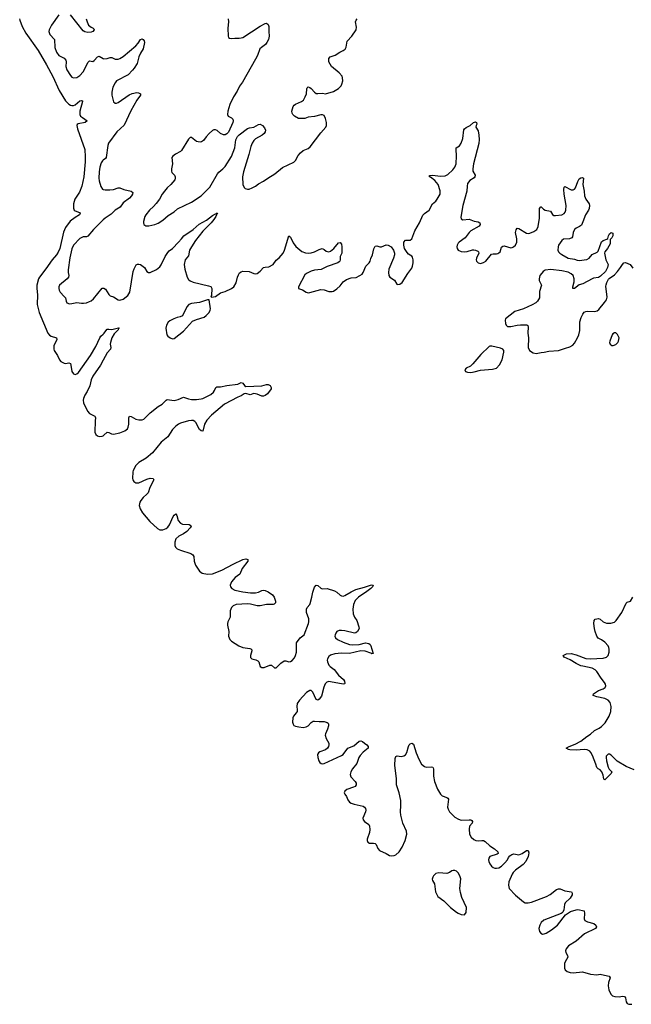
# Model space of a CAD drawing. Header units: inches. Extents: x 1550860 to 1685816, y 509127 to 640511.
# Tile 28 of 91: x 1628954 to 1636622, y 514899 to 527237. Entities that reach past the tile are written whole.
import ezdxf

# ---------------------------------------------------------------- set-up
doc = ezdxf.new("R2010")
doc.units = ezdxf.units.IN
doc.header["$MEASUREMENT"] = 0
for name, color, linetype in [('B6522', 7, 'Continuous'), ('B6531', 7, 'Continuous'), ('B6532', 7, 'Continuous')]:
    doc.layers.add(name, color=color, linetype=linetype)

msp = doc.modelspace()

# ---------------------------------------------------------------- linework, layer by layer
at = {"layer": 'B6522', "color": 6}
for points, elevation in [([(1628954, 527250), (1628955, 527230), (1628987, 527150), (1629031, 527070), (1629186, 526850), (1629291, 526671), (1629370, 526527), (1629448, 526350), (1629530, 526220), (1629570, 526178), (1629590, 526165), (1629610, 526160), (1629630, 526162), (1629648, 526172), (1629710, 526219), (1629730, 526226), (1629740, 526220), (1629742, 526210), (1629710, 526090), (1629708, 526050), (1629717, 526030), (1629740, 526010), (1629801, 525970), (1629776, 525950), (1629687, 525933), (1629676, 525924), (1629670, 525910), (1629680, 525870), (1629770, 525610), (1629777, 525517), (1629775, 525455), (1629757, 525270), (1629734, 525150), (1629706, 525074), (1629644, 524990), (1629627, 524930), (1629630, 524875), (1629639, 524850), (1629650, 524840), (1629703, 524823), (1629714, 524810), (1629703, 524790), (1629650, 524758), (1629588, 524712), (1629527, 524633), (1629504, 524576), (1629456, 524370), (1629438, 524322), (1629417, 524290), (1629360, 524230), (1629284, 524116), (1629202, 524010), (1629190, 523988), (1629168, 523910), (1629168, 523870), (1629178, 523790), (1629172, 523670), (1629198, 523570), (1629307, 523307), (1629326, 523286), (1629350, 523270), (1629415, 523250), (1629418, 523230), (1629384, 523150), (1629381, 523110), (1629387, 523090), (1629429, 523030), (1629454, 522974), (1629472, 522952), (1629510, 522931), (1629530, 522929), (1629570, 522936), (1629590, 522927), (1629597, 522910), (1629610, 522829), (1629630, 522798), (1629650, 522793), (1629670, 522800), (1629690, 522818), (1629843, 523030), (1629910, 523141), (1629958, 523250), (1629973, 523270), (1630000, 523295)], 300), ([(1629443, 527297), (1629354, 527170), (1629324, 527110), (1629321, 527090), (1629334, 527050), (1629392, 526990), (1629394, 526890), (1629414, 526830), (1629445, 526790), (1629513, 526753), (1629534, 526730), (1629539, 526710), (1629532, 526650), (1629544, 526610), (1629590, 526537), (1629610, 526517), (1629630, 526507), (1629670, 526511), (1629710, 526538), (1629750, 526582), (1629813, 526707), (1629830, 526721), (1629870, 526715), (1629890, 526725), (1629930, 526773), (1629950, 526779), (1630000, 526752)], 400), ([(1629788, 527250), (1629799, 527210), (1629819, 527170), (1629850, 527144), (1629877, 527130), (1629882, 527122), (1629887, 527110), (1629871, 527090), (1629850, 527081), (1629810, 527077), (1629770, 527085), (1629750, 527097), (1629590, 527298)], 400), ([(1630000, 525475), (1629991, 525469), (1629976, 525444), (1629958, 525390), (1629949, 525330), (1629946, 525250), (1629950, 525217), (1629970, 525145), (1629993, 525113), (1630000, 525111)], 400), ([(1630000, 524728), (1629978, 524710), (1629878, 524610), (1629810, 524526), (1629790, 524515), (1629750, 524515), (1629710, 524496), (1629631, 524410), (1629610, 524367), (1629585, 524255), (1629564, 524104), (1629564, 524070), (1629572, 524030), (1629568, 524012), (1629549, 523991), (1629455, 523910), (1629444, 523890), (1629443, 523870), (1629450, 523847), (1629463, 523823), (1629514, 523770), (1629527, 523750), (1629535, 523710), (1629545, 523690), (1629578, 523678), (1629610, 523679), (1629670, 523695), (1629730, 523684), (1629756, 523684), (1629790, 523690), (1629830, 523705), (1629850, 523715), (1629880, 523740), (1629989, 523871), (1630000, 523873)], 400), ([(1630000, 522971), (1629967, 522910), (1629870, 522772), (1629850, 522724), (1629832, 522650), (1629800, 522580), (1629769, 522530), (1629753, 522490), (1629749, 522469), (1629755, 522435), (1629806, 522330), (1629830, 522303), (1629897, 522270), (1629902, 522262), (1629906, 522250), (1629900, 522210), (1629898, 522070), (1629910, 522038), (1629930, 522021), (1629950, 522015), (1629990, 522019), (1630000, 522024)], 300)]:
    msp.add_lwpolyline(points, dxfattribs=dict(at, elevation=elevation))
at = {"layer": 'B6531', "color": 6, "elevation": 300}
for points in [[(1632143, 520000), (1632150, 519990), (1632162, 519950), (1632161, 519930), (1632145, 519915), (1632130, 519910), (1632050, 519907), (1631970, 519891), (1631930, 519894), (1631850, 519914), (1631810, 519918), (1631670, 519909), (1631630, 519894), (1631610, 519872), (1631600, 519850), (1631595, 519830), (1631593, 519750), (1631563, 519690), (1631558, 519670), (1631559, 519650), (1631578, 519570), (1631574, 519510), (1631590, 519470), (1631609, 519450), (1631702, 519390), (1631750, 519372), (1631838, 519358), (1631859, 519350), (1631865, 519330), (1631847, 519270), (1631850, 519244), (1631864, 519230), (1631915, 519215), (1631941, 519201), (1631951, 519190), (1631970, 519131), (1631990, 519118), (1632020, 519120), (1632090, 519149), (1632110, 519147), (1632150, 519116), (1632170, 519116), (1632230, 519175), (1632270, 519203), (1632290, 519205), (1632330, 519192), (1632350, 519195), (1632370, 519207), (1632398, 519242), (1632414, 519270), (1632426, 519310), (1632426, 519430), (1632472, 519490), (1632522, 519530), (1632576, 519670), (1632581, 519690), (1632580, 519730), (1632550, 519810), (1632552, 519850), (1632560, 519870), (1632590, 519907), (1632597, 519923), (1632615, 520000)], [(1633200, 520000), (1633162, 519958), (1633140, 519910), (1633131, 519851), (1633137, 519790), (1633153, 519750), (1633179, 519710), (1633208, 519630), (1633209, 519610), (1633191, 519569), (1633170, 519552), (1633150, 519550), (1633030, 519580), (1632990, 519584), (1632959, 519581), (1632932, 519570), (1632916, 519550), (1632908, 519530), (1632906, 519510), (1632914, 519490), (1632937, 519470), (1633010, 519437), (1633090, 519409), (1633130, 519405), (1633212, 519408), (1633290, 519428), (1633330, 519420), (1633347, 519407), (1633356, 519390), (1633371, 519350), (1633384, 519296), (1633370, 519290), (1633358, 519298), (1633286, 519326), (1633230, 519330), (1633090, 519293), (1632990, 519300), (1632904, 519290), (1632850, 519272), (1632830, 519258), (1632813, 519230), (1632810, 519210), (1632813, 519190), (1632829, 519150), (1632847, 519130), (1632895, 519095), (1632950, 519022), (1633014, 518970), (1633028, 518950), (1633030, 518919), (1633027, 518913), (1633010, 518910), (1632850, 518941), (1632830, 518943), (1632805, 518935), (1632785, 518915), (1632766, 518874), (1632738, 518762), (1632710, 518722), (1632690, 518710), (1632670, 518720), (1632630, 518810), (1632610, 518830), (1632590, 518831), (1632550, 518806), (1632461, 518710), (1632433, 518670), (1632428, 518630), (1632435, 518590), (1632432, 518570), (1632422, 518550), (1632389, 518511), (1632380, 518490), (1632374, 518434), (1632381, 518410), (1632393, 518393), (1632410, 518385), (1632455, 518375), (1632510, 518369), (1632544, 518376), (1632570, 518389), (1632610, 518432), (1632635, 518445), (1632650, 518447), (1632710, 518441), (1632770, 518444), (1632810, 518430), (1632820, 518420), (1632826, 518410), (1632826, 518390), (1632813, 518347), (1632787, 518290), (1632786, 518270), (1632796, 518230), (1632829, 518170), (1632831, 518150), (1632826, 518130), (1632812, 518108), (1632790, 518088), (1632718, 518062), (1632702, 518050), (1632688, 518030), (1632690, 517990), (1632704, 517950), (1632717, 517930), (1632735, 517915), (1632750, 517913), (1632770, 517918), (1632990, 518017), (1633010, 518031), (1633070, 518107), (1633143, 518137), (1633210, 518198), (1633230, 518202), (1633250, 518194), (1633276, 518170), (1633307, 518150), (1633324, 518130), (1633322, 518110), (1633302, 518090), (1633260, 518060), (1633223, 518017), (1633208, 517990), (1633182, 517918), (1633125, 517850), (1633104, 517810), (1633099, 517779), (1633107, 517750), (1633160, 517690), (1633172, 517670), (1633172, 517648), (1633161, 517630), (1633141, 517619), (1633055, 517590), (1633031, 517570), (1633023, 517550), (1633030, 517530), (1633050, 517504), (1633070, 517459), (1633091, 517431), (1633110, 517419), (1633146, 517406), (1633262, 517382), (1633279, 517370), (1633290, 517351), (1633293, 517330), (1633289, 517310), (1633255, 517230), (1633259, 517210), (1633278, 517190), (1633330, 517152), (1633340, 517130), (1633344, 517090), (1633341, 517050), (1633310, 516970), (1633309, 516950), (1633317, 516930), (1633339, 516919), (1633390, 516918), (1633412, 516912), (1633422, 516902), (1633445, 516850), (1633467, 516827), (1633549, 516789), (1633590, 516765), (1633610, 516760), (1633650, 516763), (1633670, 516771), (1633710, 516808), (1633750, 516869), (1633788, 516950), (1633809, 517030), (1633803, 517070), (1633756, 517170), (1633731, 517270), (1633727, 517310), (1633733, 517390), (1633731, 517451), (1633711, 517550), (1633679, 517650), (1633679, 517730), (1633656, 517890), (1633663, 517977), (1633670, 518005), (1633686, 518014), (1633736, 518004), (1633770, 518014), (1633790, 518027), (1633806, 518054), (1633828, 518130), (1633838, 518150), (1633850, 518162), (1633870, 518170), (1633890, 518159), (1633926, 518050), (1633958, 517970), (1633990, 517910), (1634030, 517877), (1634050, 517872), (1634116, 517876), (1634132, 517872), (1634140, 517860), (1634144, 517844), (1634141, 517759), (1634154, 517690), (1634194, 517594), (1634230, 517532), (1634252, 517512), (1634311, 517491), (1634323, 517483), (1634329, 517469), (1634319, 517370), (1634325, 517345), (1634344, 517310), (1634410, 517245), (1634457, 517217), (1634490, 517208), (1634590, 517210), (1634609, 517209), (1634622, 517202), (1634632, 517190), (1634625, 517170), (1634594, 517130), (1634588, 517092), (1634594, 517030), (1634614, 516994), (1634646, 516966), (1634671, 516951), (1634710, 516946), (1634750, 516953), (1634770, 516950), (1634790, 516940), (1634850, 516885), (1634907, 516847), (1634948, 516810), (1634951, 516790), (1634939, 516781), (1634850, 516750), (1634835, 516730), (1634831, 516710), (1634835, 516690), (1634850, 516657), (1634870, 516629), (1634890, 516613), (1634910, 516605), (1634930, 516603), (1634960, 516610), (1634993, 516630), (1635038, 516670), (1635068, 516710), (1635082, 516738), (1635100, 516760), (1635123, 516777), (1635150, 516784), (1635212, 516772), (1635252, 516788), (1635310, 516828), (1635330, 516825), (1635337, 516797), (1635335, 516770), (1635330, 516750), (1635298, 516690), (1635267, 516650), (1635170, 516578), (1635142, 516550), (1635127, 516530), (1635087, 516433), (1635081, 516390), (1635090, 516350), (1635170, 516265), (1635270, 516183), (1635290, 516172), (1635330, 516169), (1635370, 516180), (1635559, 516250), (1635605, 516275), (1635684, 516336), (1635710, 516346), (1635730, 516345), (1635790, 516320), (1635871, 516310), (1635882, 516290), (1635882, 516270), (1635854, 516230), (1635792, 516170), (1635784, 516150), (1635776, 516084), (1635765, 516055), (1635755, 516045), (1635743, 516037), (1635525, 515955), (1635490, 515924), (1635474, 515890), (1635463, 515850), (1635469, 515810), (1635486, 515790), (1635510, 515779), (1635530, 515781), (1635554, 515790), (1635623, 515830), (1635698, 515890), (1635798, 516022), (1635860, 516060), (1635930, 516084), (1635950, 516086), (1636030, 516070), (1636036, 516036), (1636032, 515970), (1636040, 515950), (1636072, 515932), (1636153, 515910), (1636179, 515890), (1636186, 515870), (1636172, 515850), (1636037, 515783), (1635932, 515690), (1635833, 515630), (1635804, 515596), (1635797, 515570), (1635801, 515550), (1635824, 515510), (1635827, 515490), (1635791, 515430), (1635785, 515410), (1635783, 515370), (1635785, 515350), (1635794, 515330), (1635816, 515310), (1635857, 515297), (1635893, 515293), (1636010, 515305), (1636110, 515277), (1636189, 515269), (1636230, 515276), (1636250, 515274), (1636344, 515250), (1636355, 515230), (1636334, 515170), (1636332, 515130), (1636341, 515081), (1636364, 515024), (1636385, 515005), (1636415, 514995), (1636468, 514992), (1636510, 514999), (1636536, 514996), (1636550, 514981), (1636559, 514930), (1636568, 514910), (1636590, 514899), (1636630, 514901)], [(1636659, 517839), (1636558, 517878), (1636446, 517946), (1636370, 518021), (1636350, 518032), (1636330, 518033), (1636308, 518010), (1636305, 517990), (1636310, 517950), (1636333, 517870), (1636346, 517846), (1636377, 517810), (1636370, 517790), (1636290, 517710), (1636278, 517718), (1636268, 517770), (1636251, 517811), (1636230, 517835), (1636206, 517850), (1636188, 517868), (1636177, 517910), (1636136, 518016), (1636115, 518055), (1636101, 518070), (1636070, 518086), (1636030, 518093), (1635930, 518084), (1635850, 518087), (1635835, 518090), (1635805, 518110), (1635844, 518130), (1635920, 518160), (1635990, 518198), (1636065, 518255), (1636110, 518282), (1636161, 518330), (1636221, 518359), (1636250, 518379), (1636293, 518427), (1636344, 518510), (1636364, 518570), (1636370, 518630), (1636359, 518679), (1636331, 518711), (1636291, 518730), (1636190, 518750), (1636145, 518770), (1636146, 518790), (1636210, 518831), (1636270, 518852), (1636295, 518870), (1636303, 518890), (1636299, 518910), (1636287, 518930), (1636245, 518985), (1636190, 519068), (1636170, 519090), (1636130, 519112), (1636014, 519134), (1635990, 519142), (1635930, 519170), (1635857, 519217), (1635779, 519250), (1635768, 519270), (1635810, 519292), (1635866, 519294), (1635930, 519280), (1636050, 519234), (1636111, 519229), (1636270, 519237), (1636310, 519250), (1636330, 519268), (1636346, 519310), (1636344, 519350), (1636339, 519370), (1636330, 519390), (1636290, 519436), (1636250, 519465), (1636207, 519487), (1636191, 519510), (1636170, 519570), (1636162, 519610), (1636152, 519670), (1636155, 519710), (1636170, 519725), (1636210, 519733), (1636230, 519727), (1636270, 519690), (1636310, 519677), (1636365, 519675), (1636410, 519689), (1636432, 519708), (1636503, 519810), (1636556, 519924), (1636570, 519936), (1636610, 519950), (1636643, 520000)]]:
    msp.add_lwpolyline(points, dxfattribs=at)
msp.add_lwpolyline([(1634390, 516577), (1634370, 516573), (1634341, 516550), (1634310, 516540), (1634210, 516545), (1634170, 516539), (1634144, 516510), (1634132, 516490), (1634126, 516466), (1634128, 516450), (1634153, 516410), (1634167, 516307), (1634195, 516250), (1634270, 516194), (1634356, 516110), (1634430, 516053), (1634450, 516040), (1634490, 516025), (1634530, 516021), (1634551, 516049), (1634554, 516110), (1634497, 516237), (1634480, 516300), (1634473, 516350), (1634486, 516470), (1634473, 516510), (1634450, 516546), (1634430, 516566), (1634410, 516576)], close=True, dxfattribs=at)
at = {"layer": 'B6532', "color": 6}
for points, elevation in [([(1631569, 527250), (1631574, 527210), (1631565, 527130), (1631566, 527030), (1631573, 527013), (1631584, 527004), (1631610, 527000), (1631653, 527007), (1631704, 527004), (1631730, 527008), (1631750, 527016), (1631970, 527158), (1632030, 527189), (1632050, 527194), (1632070, 527177), (1632079, 527150), (1632078, 527090), (1632084, 527030), (1632074, 526990), (1632054, 526950), (1632035, 526925), (1631986, 526890), (1631967, 526870), (1631936, 526790), (1631910, 526742), (1631747, 526453), (1631710, 526406), (1631679, 526341), (1631633, 526270), (1631590, 526175), (1631563, 526090), (1631561, 526050), (1631570, 526027), (1631610, 526009), (1631627, 525990), (1631631, 525970), (1631626, 525950), (1631571, 525829), (1631550, 525806), (1631530, 525796), (1631510, 525796), (1631470, 525813), (1631430, 525850), (1631410, 525859), (1631390, 525857), (1631370, 525848), (1631330, 525812), (1631291, 525769), (1631258, 525722), (1631233, 525707), (1631216, 525704), (1631190, 525705), (1631172, 525712), (1631110, 525759), (1631090, 525760), (1631070, 525742), (1630983, 525597), (1630970, 525585), (1630907, 525553), (1630874, 525526), (1630863, 525510), (1630870, 525430), (1630859, 525370), (1630858, 525338), (1630863, 525323), (1630894, 525290), (1630904, 525270), (1630905, 525250), (1630898, 525230), (1630850, 525170), (1630805, 525130), (1630769, 525090), (1630739, 525050), (1630706, 524990), (1630665, 524935), (1630630, 524895), (1630582, 524850), (1630534, 524790), (1630524, 524770), (1630507, 524710), (1630505, 524690), (1630510, 524671), (1630536, 524656), (1630575, 524655), (1630650, 524671), (1630690, 524686), (1630750, 524724), (1630817, 524783), (1630890, 524830), (1630932, 524868), (1631108, 524950), (1631230, 525031), (1631340, 525140), (1631435, 525305), (1631452, 525328), (1631503, 525370), (1631530, 525399), (1631610, 525522), (1631653, 525630), (1631664, 525730), (1631685, 525775), (1631704, 525796), (1631810, 525872), (1631837, 525883), (1631890, 525892), (1631950, 525924), (1631970, 525926), (1631998, 525910), (1632024, 525884), (1632034, 525854), (1632032, 525830), (1632018, 525810), (1631993, 525790), (1631910, 525743), (1631890, 525723), (1631867, 525690), (1631852, 525650), (1631828, 525548), (1631759, 525330), (1631748, 525270), (1631753, 525170), (1631770, 525135), (1631783, 525123), (1631810, 525113), (1631830, 525115), (1631870, 525129), (1631910, 525149), (1631950, 525180), (1632010, 525212), (1632067, 525253), (1632155, 525305), (1632250, 525387), (1632390, 525452), (1632410, 525474), (1632444, 525536), (1632474, 525570), (1632510, 525597), (1632570, 525623), (1632597, 525643), (1632730, 525819), (1632791, 525889), (1632799, 525910), (1632801, 525950), (1632790, 525999), (1632770, 526036), (1632750, 526047), (1632730, 526045), (1632650, 526026), (1632570, 526015), (1632530, 526001), (1632470, 525997), (1632450, 526000), (1632400, 526030), (1632378, 526050), (1632370, 526065), (1632367, 526090), (1632384, 526150), (1632394, 526166), (1632410, 526178), (1632487, 526213), (1632513, 526230), (1632535, 526270), (1632548, 526310), (1632553, 526370), (1632557, 526383), (1632570, 526396), (1632590, 526389), (1632610, 526374), (1632649, 526329), (1632670, 526314), (1632690, 526311), (1632750, 526318), (1632790, 526310), (1632890, 526338), (1632950, 526376), (1632983, 526410), (1632993, 526430), (1633004, 526470), (1633003, 526510), (1632996, 526530), (1632959, 526570), (1632864, 526650), (1632832, 526710), (1632828, 526730), (1632831, 526750), (1632848, 526770), (1632910, 526791), (1632968, 526832), (1633009, 526851), (1633033, 526867), (1633047, 526893), (1633061, 526970), (1633119, 527030), (1633173, 527110), (1633176, 527144), (1633166, 527210), (1633172, 527230), (1633186, 527250)], 500), ([(1630000, 526752), (1630010, 526746), (1630050, 526749), (1630090, 526763), (1630110, 526763), (1630150, 526741), (1630190, 526741), (1630211, 526750), (1630250, 526777), (1630410, 526910), (1630438, 526942), (1630470, 526990), (1630490, 526999), (1630502, 526990), (1630513, 526973), (1630517, 526950), (1630502, 526870), (1630470, 526816), (1630449, 526770), (1630426, 526690), (1630390, 526628), (1630370, 526603), (1630313, 526547), (1630170, 526470), (1630152, 526448), (1630124, 526390), (1630109, 526330), (1630108, 526290), (1630129, 526209), (1630150, 526190), (1630170, 526190), (1630190, 526199), (1630325, 526295), (1630366, 526314), (1630423, 526323), (1630442, 526322), (1630468, 526310), (1630470, 526290), (1630425, 526230), (1630347, 526093), (1630265, 525915), (1630171, 525830), (1630069, 525690), (1630060, 525660), (1630040, 525510), (1630030, 525497), (1630000, 525475)], 400), ([(1630000, 523873), (1630010, 523874), (1630030, 523861), (1630070, 523794), (1630090, 523777), (1630130, 523765), (1630190, 523728), (1630210, 523724), (1630250, 523736), (1630310, 523781), (1630337, 523823), (1630379, 524081), (1630390, 524116), (1630415, 524165), (1630430, 524175), (1630450, 524175), (1630470, 524168), (1630518, 524130), (1630550, 524082), (1630570, 524068), (1630591, 524070), (1630670, 524106), (1630710, 524139), (1630730, 524165), (1630777, 524270), (1630810, 524320), (1630830, 524342), (1630870, 524372), (1630946, 524450), (1630984, 524490), (1631012, 524530), (1631130, 524610), (1631205, 524675), (1631296, 524724), (1631370, 524783), (1631410, 524806), (1631417, 524803), (1631420, 524810), (1631430, 524817), (1631434, 524810), (1631422, 524798), (1631423, 524790), (1631413, 524770), (1631390, 524735), (1631353, 524690), (1631250, 524587), (1631159, 524470), (1631108, 524390), (1631084, 524350), (1631070, 524279), (1631030, 524228), (1631017, 524170), (1631023, 524110), (1631056, 524010), (1631070, 523983), (1631090, 523965), (1631130, 523946), (1631323, 523903), (1631352, 523892), (1631364, 523870), (1631359, 523781), (1631352, 523770), (1631361, 523761), (1631410, 523770), (1631470, 523813), (1631530, 523830), (1631610, 523870), (1631639, 523890), (1631670, 523939), (1631686, 524010), (1631698, 524042), (1631710, 524063), (1631730, 524079), (1631750, 524084), (1631830, 524081), (1631890, 524057), (1631910, 524054), (1631930, 524058), (1631970, 524084), (1632010, 524130), (1632030, 524136), (1632078, 524142), (1632130, 524171), (1632170, 524223), (1632209, 524251), (1632257, 524310), (1632274, 524350), (1632330, 524528), (1632350, 524514), (1632382, 524442), (1632416, 524396), (1632492, 524332), (1632536, 524316), (1632570, 524312), (1632610, 524316), (1632650, 524330), (1632710, 524359), (1632748, 524368), (1632770, 524358), (1632797, 524337), (1632830, 524329), (1632850, 524335), (1632892, 524368), (1632950, 524440), (1632970, 524444), (1632990, 524424), (1632995, 524390), (1632991, 524310), (1632971, 524270), (1632973, 524230), (1632969, 524210), (1632959, 524201), (1632941, 524190), (1632810, 524146), (1632734, 524106), (1632650, 524097), (1632610, 524085), (1632550, 524057), (1632530, 524040), (1632448, 523888), (1632449, 523869), (1632499, 523850), (1632544, 523824), (1632570, 523816), (1632590, 523817), (1632730, 523856), (1632770, 523854), (1632830, 523833), (1632870, 523831), (1632890, 523837), (1632930, 523866), (1632970, 523904), (1633009, 523951), (1633050, 523983), (1633110, 524004), (1633173, 524008), (1633220, 524030), (1633246, 524050), (1633262, 524070), (1633293, 524147), (1633336, 524190), (1633347, 524210), (1633357, 524243), (1633379, 524290), (1633394, 524366), (1633410, 524400), (1633430, 524405), (1633470, 524390), (1633490, 524389), (1633550, 524415), (1633573, 524413), (1633612, 524390), (1633641, 524350), (1633652, 524310), (1633652, 524290), (1633642, 524250), (1633583, 524110), (1633577, 524070), (1633581, 524030), (1633594, 524010), (1633652, 523972), (1633684, 523924), (1633690, 523919), (1633719, 523921), (1633750, 523944), (1633822, 524058), (1633870, 524125), (1633880, 524150), (1633887, 524190), (1633889, 524230), (1633880, 524260), (1633870, 524275), (1633830, 524301), (1633810, 524320), (1633780, 524370), (1633769, 524410), (1633770, 524450), (1633790, 524474), (1633850, 524475), (1633870, 524492), (1633910, 524590), (1633966, 524690), (1634010, 524787), (1634030, 524808), (1634088, 524852), (1634130, 524929), (1634170, 524964), (1634190, 524988), (1634224, 525050), (1634226, 525094), (1634201, 525170), (1634160, 525220), (1634104, 525264), (1634090, 525270), (1634094, 525286), (1634130, 525291), (1634230, 525277), (1634290, 525280), (1634322, 525298), (1634385, 525355), (1634409, 525390), (1634425, 525430), (1634432, 525530), (1634425, 525610), (1634428, 525630), (1634470, 525658), (1634491, 525690), (1634509, 525750), (1634523, 525857), (1634530, 525871), (1634550, 525888), (1634602, 525910), (1634642, 525950), (1634670, 525959), (1634683, 525950), (1634685, 525930), (1634675, 525910), (1634674, 525890), (1634703, 525843), (1634712, 525790), (1634715, 525735), (1634710, 525685), (1634645, 525430), (1634634, 525370), (1634637, 525337), (1634664, 525290), (1634661, 525270), (1634650, 525256), (1634597, 525223), (1634570, 525185), (1634563, 525150), (1634561, 525090), (1634511, 524910), (1634484, 524764), (1634490, 524740), (1634508, 524730), (1634590, 524737), (1634650, 524714), (1634704, 524704), (1634722, 524690), (1634728, 524670), (1634714, 524650), (1634610, 524590), (1634590, 524572), (1634538, 524502), (1634463, 524450), (1634450, 524436), (1634437, 524410), (1634433, 524390), (1634438, 524370), (1634453, 524350), (1634490, 524334), (1634530, 524329), (1634566, 524334), (1634630, 524353), (1634646, 524354), (1634670, 524350), (1634697, 524337), (1634707, 524330), (1634712, 524310), (1634683, 524250), (1634678, 524230), (1634681, 524210), (1634700, 524190), (1634730, 524183), (1634770, 524193), (1634798, 524210), (1634870, 524298), (1634890, 524304), (1634930, 524303), (1634950, 524308), (1634963, 524317), (1634976, 524330), (1634995, 524385), (1635010, 524399), (1635030, 524402), (1635110, 524379), (1635130, 524381), (1635147, 524390), (1635170, 524412), (1635185, 524450), (1635186, 524490), (1635172, 524570), (1635178, 524602), (1635190, 524623), (1635210, 524620), (1635310, 524564), (1635330, 524559), (1635350, 524562), (1635399, 524581), (1635439, 524610), (1635454, 524646), (1635471, 524750), (1635470, 524870), (1635487, 524893), (1635490, 524894), (1635522, 524862), (1635541, 524850), (1635610, 524838), (1635635, 524795), (1635650, 524783), (1635670, 524782), (1635750, 524793), (1635782, 524810), (1635793, 524827), (1635800, 524850), (1635805, 524910), (1635781, 525050), (1635776, 525110), (1635781, 525139), (1635790, 525148), (1635870, 525106), (1635895, 525105), (1635910, 525114), (1635921, 525130), (1635950, 525208), (1635970, 525245), (1635990, 525255), (1636010, 525258), (1636021, 525250), (1636015, 525170), (1636032, 525090), (1636037, 525030), (1636052, 524990), (1636094, 524930), (1636099, 524910), (1636095, 524870), (1636087, 524850), (1636047, 524793), (1636016, 524704), (1635996, 524664), (1635974, 524646), (1635930, 524625), (1635910, 524608), (1635894, 524570), (1635883, 524517), (1635876, 524504), (1635849, 524491), (1635770, 524485), (1635750, 524470), (1635711, 524410), (1635703, 524390), (1635701, 524350), (1635709, 524330), (1635726, 524310), (1635750, 524293), (1635830, 524247), (1635910, 524235), (1635943, 524223), (1635970, 524219), (1636066, 524234), (1636092, 524250), (1636130, 524295), (1636196, 524324), (1636205, 524335), (1636250, 524455), (1636270, 524472), (1636315, 524485), (1636326, 524494), (1636337, 524530), (1636350, 524555), (1636370, 524570), (1636390, 524561), (1636392, 524528), (1636378, 524502), (1636358, 524482), (1636359, 524450), (1636355, 524430), (1636324, 524370), (1636291, 524330), (1636284, 524310), (1636302, 524230), (1636330, 524170), (1636325, 524130), (1636298, 524082), (1636237, 524023), (1636210, 524006), (1636150, 523997), (1636130, 523990), (1636013, 523927), (1635967, 523913), (1635910, 523870), (1635890, 523869), (1635889, 523889), (1635907, 523953), (1635907, 523990), (1635892, 524030), (1635870, 524052), (1635830, 524073), (1635753, 524090), (1635614, 524106), (1635543, 524097), (1635519, 524081), (1635499, 524061), (1635477, 524030), (1635469, 524010), (1635465, 523990), (1635468, 523970), (1635495, 523910), (1635470, 523830), (1635472, 523750), (1635447, 523710), (1635424, 523690), (1635377, 523663), (1635270, 523615), (1635160, 523580), (1635046, 523490), (1635042, 523470), (1635045, 523430), (1635052, 523410), (1635070, 523394), (1635110, 523393), (1635190, 523410), (1635234, 523414), (1635294, 523414), (1635312, 523412), (1635323, 523403), (1635330, 523390), (1635325, 523310), (1635335, 523250), (1635328, 523128), (1635347, 523090), (1635390, 523063), (1635430, 523053), (1635490, 523068), (1635530, 523070), (1635590, 523083), (1635709, 523091), (1635797, 523123), (1635850, 523136), (1635890, 523160), (1635910, 523184), (1635949, 523250), (1635965, 523290), (1635976, 523344), (1635978, 523450), (1635995, 523505), (1636013, 523547), (1636030, 523571), (1636050, 523580), (1636070, 523584), (1636161, 523579), (1636193, 523587), (1636215, 523605), (1636287, 523693), (1636312, 523728), (1636321, 523759), (1636304, 523896), (1636305, 523915), (1636316, 523944), (1636336, 523984), (1636346, 523994), (1636410, 524040), (1636450, 524080), (1636487, 524130), (1636510, 524171), (1636529, 524190), (1636550, 524194), (1636607, 524170), (1636643, 524123)], 400), ([(1630000, 525111), (1630024, 525104), (1630084, 525104), (1630130, 525110), (1630190, 525132), (1630210, 525131), (1630261, 525110), (1630353, 525090), (1630373, 525073), (1630370, 525050), (1630358, 525030), (1630330, 525000), (1630250, 524943), (1630214, 524886), (1630150, 524852), (1630100, 524800), (1630026, 524750), (1630000, 524728)], 400), ([(1630000, 523295), (1630013, 523307), (1630045, 523355), (1630050, 523359), (1630070, 523360), (1630110, 523356), (1630194, 523374), (1630203, 523370), (1630194, 523366), (1630189, 523350), (1630140, 523300), (1630108, 523252), (1630091, 523190), (1630090, 523170), (1630099, 523130), (1630093, 523110), (1630050, 523064), (1630000, 522971)], 300), ([(1630000, 522024), (1630010, 522029), (1630050, 522067), (1630070, 522066), (1630107, 522047), (1630130, 522045), (1630210, 522061), (1630274, 522086), (1630305, 522110), (1630315, 522130), (1630322, 522170), (1630322, 522250), (1630330, 522268), (1630350, 522264), (1630410, 522232), (1630450, 522221), (1630490, 522222), (1630510, 522230), (1630589, 522310), (1630690, 522388), (1630740, 522420), (1630790, 522471), (1630804, 522476), (1630890, 522464), (1630943, 522477), (1631010, 522505), (1631070, 522485), (1631110, 522479), (1631170, 522479), (1631230, 522486), (1631250, 522490), (1631350, 522542), (1631383, 522570), (1631398, 522590), (1631413, 522627), (1631425, 522635), (1631470, 522635), (1631550, 522654), (1631690, 522669), (1631730, 522690), (1631750, 522681), (1631773, 522653), (1631790, 522641), (1631990, 522650), (1632050, 522664), (1632070, 522664), (1632093, 522653), (1632108, 522630), (1632108, 522610), (1632059, 522550), (1632030, 522527), (1632010, 522519), (1631990, 522518), (1631930, 522546), (1631890, 522555), (1631842, 522538), (1631790, 522551), (1631770, 522550), (1631730, 522525), (1631690, 522509), (1631521, 522419), (1631358, 522282), (1631300, 522220), (1631272, 522170), (1631250, 522082), (1631230, 522086), (1631210, 522103), (1631192, 522130), (1631166, 522186), (1631150, 522202), (1631130, 522213), (1631110, 522216), (1631071, 522211), (1630970, 522180), (1630945, 522170), (1630910, 522145), (1630870, 522101), (1630810, 522010), (1630730, 521942), (1630620, 521810), (1630538, 521742), (1630447, 521690), (1630412, 521650), (1630378, 521590), (1630371, 521570), (1630367, 521487), (1630371, 521470), (1630384, 521450), (1630410, 521435), (1630450, 521433), (1630550, 521480), (1630590, 521491), (1630627, 521487), (1630637, 521470), (1630585, 521375), (1630564, 521310), (1630549, 521290), (1630503, 521250), (1630471, 521210), (1630460, 521190), (1630453, 521150), (1630466, 521106), (1630496, 521056), (1630584, 520950), (1630682, 520862), (1630710, 520845), (1630750, 520843), (1630790, 520863), (1630810, 520880), (1630831, 520909), (1630878, 521010), (1630890, 521029), (1630910, 521043), (1630926, 521026), (1630943, 520963), (1630969, 520929), (1630996, 520916), (1631079, 520910), (1631098, 520898), (1631102, 520890), (1631092, 520870), (1631050, 520824), (1631007, 520793), (1630950, 520767), (1630912, 520730), (1630898, 520690), (1630899, 520650), (1630907, 520627), (1630930, 520607), (1630970, 520588), (1631098, 520550), (1631127, 520530), (1631137, 520510), (1631140, 520450), (1631160, 520400), (1631210, 520327), (1631242, 520302), (1631308, 520288), (1631370, 520295), (1631490, 520339), (1631630, 520416), (1631750, 520471), (1631790, 520482), (1631813, 520473), (1631814, 520450), (1631742, 520358), (1631713, 520287), (1631654, 520246), (1631610, 520192), (1631595, 520150), (1631598, 520130), (1631613, 520110), (1631653, 520090), (1631750, 520069), (1631850, 520055), (1631910, 520054), (1631950, 520064), (1631990, 520083), (1632010, 520088), (1632030, 520084), (1632070, 520067), (1632122, 520030), (1632143, 520000)], 300), ([(1632615, 520000), (1632630, 520064), (1632650, 520124), (1632670, 520152), (1632690, 520149), (1632730, 520113), (1632746, 520106), (1632810, 520111), (1632900, 520080), (1632930, 520064), (1632970, 520026), (1632990, 520016), (1633010, 520015), (1633030, 520021), (1633110, 520069), (1633170, 520096), (1633275, 520125), (1633353, 520153), (1633370, 520156), (1633384, 520150), (1633377, 520130), (1633357, 520110), (1633307, 520070), (1633200, 520000)], 300)]:
    msp.add_lwpolyline(points, dxfattribs=dict(at, elevation=elevation))
at = {"layer": 'B6532', "color": 6, "elevation": 400}
for points in [[(1631330, 523728), (1631310, 523727), (1631207, 523693), (1631110, 523682), (1631076, 523670), (1631050, 523637), (1630994, 523526), (1630968, 523512), (1630930, 523505), (1630886, 523490), (1630837, 523463), (1630815, 523445), (1630794, 523410), (1630785, 523370), (1630798, 523290), (1630810, 523270), (1630839, 523250), (1630870, 523240), (1630890, 523244), (1631010, 523333), (1631122, 523458), (1631170, 523482), (1631267, 523510), (1631293, 523530), (1631330, 523570), (1631344, 523596), (1631346, 523614)], [(1636410, 523314), (1636390, 523302), (1636383, 523290), (1636353, 523210), (1636350, 523190), (1636355, 523170), (1636376, 523156), (1636394, 523154), (1636430, 523169), (1636451, 523190), (1636462, 523210), (1636470, 523250), (1636450, 523294), (1636430, 523313)], [(1634872, 523148), (1634850, 523148), (1634839, 523141), (1634737, 523043), (1634636, 522924), (1634604, 522896), (1634550, 522870), (1634535, 522850), (1634545, 522830), (1634570, 522820), (1634610, 522818), (1634650, 522826), (1634730, 522844), (1634883, 522857), (1634930, 522870), (1634970, 522911), (1635005, 522975), (1635024, 523070), (1635024, 523090), (1635013, 523110), (1634982, 523122)]]:
    msp.add_lwpolyline(points, close=True, dxfattribs=at)

doc.saveas('drawing.dxf')
